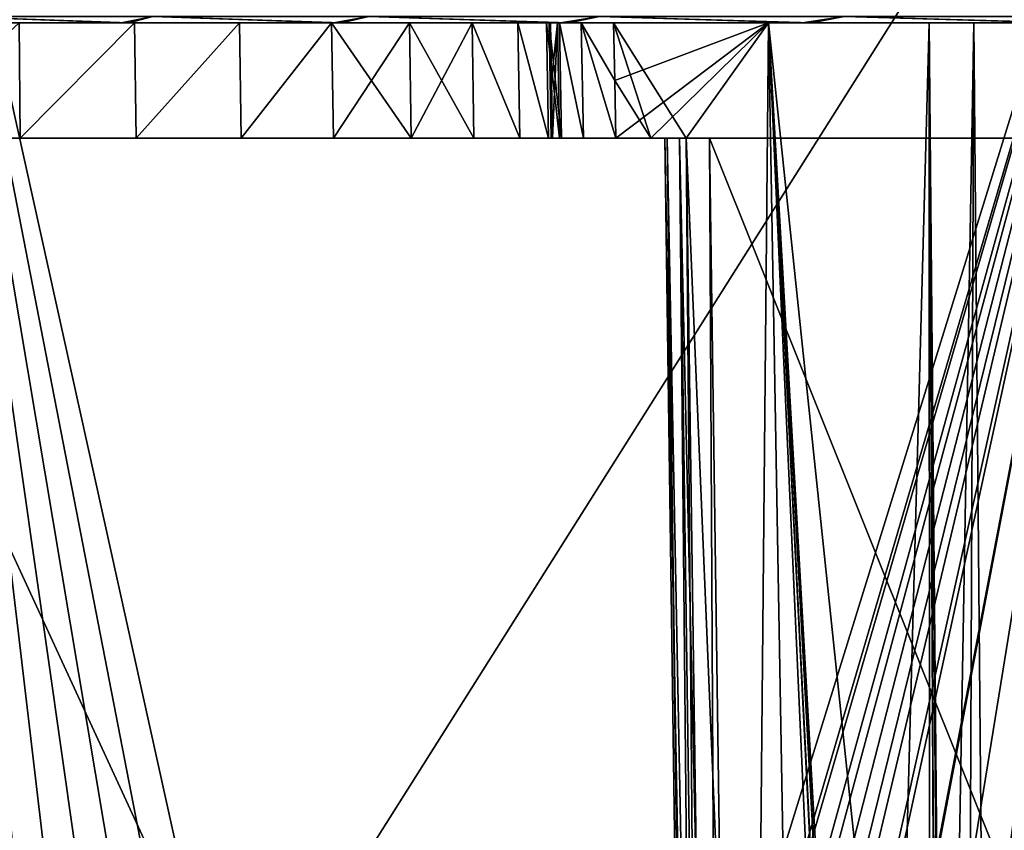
# Model space of a CAD drawing. Header units: millimetres. Extents: x -39 to 39, y -2 to 145.
# Tile 50 of 256: x -33.68 to -29.41, y 14.5 to 18.01. Entities that reach past the tile are written whole.
import ezdxf

# ---------------------------------------------------------------- set-up
doc = ezdxf.new("R2010")
doc.units = ezdxf.units.MM
doc.header["$LTSCALE"] = 65.185185
for name, color, linetype in [('213', 7, 'CONTINUOUS'), ('214', 7, 'CONTINUOUS'), ('222', 7, 'CONTINUOUS'), ('223', 7, 'CONTINUOUS'), ('290', 7, 'CONTINUOUS'), ('292', 7, 'CONTINUOUS'), ('318', 7, 'CONTINUOUS'), ('319', 7, 'CONTINUOUS'), ('450', 7, 'CONTINUOUS'), ('453', 7, 'CONTINUOUS'), ('735', 7, 'CONTINUOUS'), ('736', 7, 'CONTINUOUS'), ('737', 7, 'CONTINUOUS'), ('741', 7, 'CONTINUOUS'), ('768', 7, 'CONTINUOUS'), ('769', 7, 'CONTINUOUS'), ('770', 7, 'CONTINUOUS'), ('775', 7, 'CONTINUOUS'), ('831', 7, 'CONTINUOUS'), ('842', 7, 'CONTINUOUS')]:
    doc.layers.add(name, color=color, linetype=linetype)

msp = doc.modelspace()

# ---------------------------------------------------------------- linework, layer by layer
at = {"layer": '213', "linetype": 'Continuous'}
for points in [[(-30.9467, 17.5, 22.6609), (-30.793, 17.5, 22.8692), (-31.108, 18, 22.4538), (-30.9467, 17.5, 22.6609)], [(-31.108, 18, 22.4538), (-30.793, 17.5, 22.8692), (-30.4371, 18, 23.3552), (-31.108, 18, 22.4538)], [(-31.1034, 17.75, 22.4526), (-30.9467, 17.5, 22.6609), (-31.108, 18, 22.4538), (-31.1034, 17.75, 22.4526)], [(-30.4371, 18, 23.3552), (-30.793, 17.5, 22.8692), (-30.1635, 2.4394, 23.2654), (-30.4371, 18, 23.3552)], [(-29.74, 18, 24.2366), (-30.4371, 18, 23.3552), (-29.6737, 10.7311, 24.117), (-29.74, 18, 24.2366)], [(-29.6737, 10.7311, 24.117), (-30.4371, 18, 23.3552), (-29.6074, 3.5023, 23.9986), (-29.6737, 10.7311, 24.117)], [(-29.6074, 3.5023, 23.9986), (-30.4371, 18, 23.3552), (-29.6198, 3.1404, 23.9732), (-29.6074, 3.5023, 23.9986)], [(-29.6198, 3.1404, 23.9732), (-30.4371, 18, 23.3552), (-29.6217, 3.1162, 23.9701), (-29.6198, 3.1404, 23.9732)], [(-29.6217, 3.1162, 23.9701), (-30.4371, 18, 23.3552), (-29.663, 2.7844, 23.9098), (-29.6217, 3.1162, 23.9701)], [(-29.663, 2.7844, 23.9098), (-30.4371, 18, 23.3552), (-29.6667, 2.7623, 23.9046), (-29.663, 2.7844, 23.9098)], [(-29.6667, 2.7623, 23.9046), (-30.4371, 18, 23.3552), (-29.734, 2.4394, 23.8118), (-29.6667, 2.7623, 23.9046)], [(-29.734, 2.4394, 23.8118), (-30.4371, 18, 23.3552), (-30.1635, 2.4394, 23.2654), (-29.734, 2.4394, 23.8118)], [(-31.0989, 17.5, 22.4515), (-30.9467, 17.5, 22.6609), (-31.1034, 17.75, 22.4526), (-31.0989, 17.5, 22.4515)], [(-30.793, 17.5, 22.8692), (-30.5831, 2.4394, 22.711), (-30.1635, 2.4394, 23.2654), (-30.793, 17.5, 22.8692)]]:
    msp.add_3dface(points, dxfattribs=at)
at = {"layer": '214', "linetype": 'Continuous'}
for points in [[(-33.6847, 18, 16.7541), (-34.2232, 17.5, 16.4677), (-33.6794, 17.5, 16.7469), (-33.6847, 18, 16.7541)], [(-33.1849, 18, 17.0969), (-33.6847, 18, 16.7541), (-33.6794, 17.5, 16.7469), (-33.1849, 18, 17.0969)], [(-33.1778, 17.5, 17.0914), (-33.1849, 18, 17.0969), (-33.6794, 17.5, 16.7469), (-33.1778, 17.5, 17.0914)], [(-32.729, 18, 17.5036), (-33.1849, 18, 17.0969), (-33.1778, 17.5, 17.0914), (-32.729, 18, 17.5036)], [(-32.7227, 17.5, 17.4975), (-32.729, 18, 17.5036), (-33.1778, 17.5, 17.0914), (-32.7227, 17.5, 17.4975)], [(-32.3303, 18, 17.9632), (-32.729, 18, 17.5036), (-32.7227, 17.5, 17.4975), (-32.3303, 18, 17.9632)], [(-32.3224, 17.5, 17.9589), (-32.3303, 18, 17.9632), (-32.7227, 17.5, 17.4975), (-32.3224, 17.5, 17.9589)], [(-31.9922, 18, 18.4707), (-32.3303, 18, 17.9632), (-31.9847, 17.5, 18.4664), (-31.9922, 18, 18.4707)], [(-31.9847, 17.5, 18.4664), (-32.3303, 18, 17.9632), (-32.3224, 17.5, 17.9589), (-31.9847, 17.5, 18.4664)], [(-31.7217, 18, 19.0173), (-31.9922, 18, 18.4707), (-31.7141, 17.5, 19.0126), (-31.7217, 18, 19.0173)], [(-31.7141, 17.5, 19.0126), (-31.9922, 18, 18.4707), (-31.9847, 17.5, 18.4664), (-31.7141, 17.5, 19.0126)], [(-31.5231, 18, 19.5923), (-31.7217, 18, 19.0173), (-31.5146, 17.5, 19.59), (-31.5231, 18, 19.5923)], [(-31.5146, 17.5, 19.59), (-31.7217, 18, 19.0173), (-31.7141, 17.5, 19.0126), (-31.5146, 17.5, 19.59)], [(-31.3988, 18, 20.1905), (-31.5231, 18, 19.5923), (-31.3904, 17.5, 20.1871), (-31.3988, 18, 20.1905)], [(-31.3904, 17.5, 20.1871), (-31.5231, 18, 19.5923), (-31.5146, 17.5, 19.59), (-31.3904, 17.5, 20.1871)], [(-31.3518, 18, 20.7948), (-31.3988, 18, 20.1905), (-31.343, 17.5, 20.7937), (-31.3518, 18, 20.7948)], [(-31.343, 17.5, 20.7937), (-31.3988, 18, 20.1905), (-31.3904, 17.5, 20.1871), (-31.343, 17.5, 20.7937)], [(-31.382, 18, 21.4059), (-31.3518, 18, 20.7948), (-31.3775, 17.75, 21.4051), (-31.382, 18, 21.4059)], [(-31.3775, 17.75, 21.4051), (-31.3518, 18, 20.7948), (-31.3731, 17.5, 21.4043), (-31.3775, 17.75, 21.4051)], [(-31.3731, 17.5, 21.4043), (-31.3518, 18, 20.7948), (-31.343, 17.5, 20.7937), (-31.3731, 17.5, 21.4043)]]:
    msp.add_3dface(points, dxfattribs=at)
at = {"layer": '222', "linetype": 'Continuous'}
for points in [[(-34.2232, 17.5, -16.4677), (-33.6847, 18, -16.7541), (-33.6794, 17.5, -16.7469), (-34.2232, 17.5, -16.4677)], [(-33.6847, 18, -16.7541), (-33.1849, 18, -17.0969), (-33.6794, 17.5, -16.7469), (-33.6847, 18, -16.7541)], [(-33.6794, 17.5, -16.7469), (-33.1849, 18, -17.0969), (-33.1778, 17.5, -17.0914), (-33.6794, 17.5, -16.7469)], [(-33.1849, 18, -17.0969), (-32.729, 18, -17.5036), (-33.1778, 17.5, -17.0914), (-33.1849, 18, -17.0969)], [(-33.1778, 17.5, -17.0914), (-32.729, 18, -17.5036), (-32.7227, 17.5, -17.4975), (-33.1778, 17.5, -17.0914)], [(-32.729, 18, -17.5036), (-32.3303, 18, -17.9632), (-32.7227, 17.5, -17.4975), (-32.729, 18, -17.5036)], [(-32.7227, 17.5, -17.4975), (-32.3303, 18, -17.9632), (-32.3224, 17.5, -17.9589), (-32.7227, 17.5, -17.4975)], [(-32.3303, 18, -17.9632), (-31.9922, 18, -18.4707), (-32.3224, 17.5, -17.9589), (-32.3303, 18, -17.9632)], [(-32.3224, 17.5, -17.9589), (-31.9922, 18, -18.4707), (-31.9847, 17.5, -18.4664), (-32.3224, 17.5, -17.9589)], [(-31.9922, 18, -18.4707), (-31.7217, 18, -19.0173), (-31.9847, 17.5, -18.4664), (-31.9922, 18, -18.4707)], [(-31.9847, 17.5, -18.4664), (-31.7217, 18, -19.0173), (-31.7141, 17.5, -19.0126), (-31.9847, 17.5, -18.4664)], [(-31.7217, 18, -19.0173), (-31.5231, 18, -19.5923), (-31.5146, 17.5, -19.59), (-31.7217, 18, -19.0173)], [(-31.7141, 17.5, -19.0126), (-31.7217, 18, -19.0173), (-31.5146, 17.5, -19.59), (-31.7141, 17.5, -19.0126)], [(-31.5231, 18, -19.5923), (-31.3988, 18, -20.1905), (-31.3904, 17.5, -20.1871), (-31.5231, 18, -19.5923)], [(-31.5146, 17.5, -19.59), (-31.5231, 18, -19.5923), (-31.3904, 17.5, -20.1871), (-31.5146, 17.5, -19.59)], [(-31.3988, 18, -20.1905), (-31.3518, 18, -20.7948), (-31.343, 17.5, -20.7937), (-31.3988, 18, -20.1905)], [(-31.3904, 17.5, -20.1871), (-31.3988, 18, -20.1905), (-31.343, 17.5, -20.7937), (-31.3904, 17.5, -20.1871)], [(-31.382, 18, -21.4059), (-31.3775, 17.75, -21.4051), (-31.3518, 18, -20.7948), (-31.382, 18, -21.4059)], [(-31.3775, 17.75, -21.4051), (-31.3731, 17.5, -21.4043), (-31.3518, 18, -20.7948), (-31.3775, 17.75, -21.4051)], [(-31.3518, 18, -20.7948), (-31.3731, 17.5, -21.4043), (-31.343, 17.5, -20.7937), (-31.3518, 18, -20.7948)]]:
    msp.add_3dface(points, dxfattribs=at)
at = {"layer": '223', "linetype": 'Continuous'}
for points in [[(-31.108, 18, -22.4538), (-30.4371, 18, -23.3552), (-31.1034, 17.75, -22.4526), (-31.108, 18, -22.4538)], [(-31.1034, 17.75, -22.4526), (-30.4371, 18, -23.3552), (-31.0989, 17.5, -22.4515), (-31.1034, 17.75, -22.4526)], [(-31.0989, 17.5, -22.4515), (-30.4371, 18, -23.3552), (-30.9467, 17.5, -22.6609), (-31.0989, 17.5, -22.4515)], [(-30.4371, 18, -23.3552), (-30.793, 17.5, -22.8692), (-30.9467, 17.5, -22.6609), (-30.4371, 18, -23.3552)], [(-30.5831, 2.4394, -22.711), (-30.793, 17.5, -22.8692), (-30.4371, 18, -23.3552), (-30.5831, 2.4394, -22.711)], [(-30.1636, 2.4394, -23.2652), (-30.5831, 2.4394, -22.711), (-30.4371, 18, -23.3552), (-30.1636, 2.4394, -23.2652)], [(-29.74, 18, -24.2366), (-30.1636, 2.4394, -23.2652), (-30.4371, 18, -23.3552), (-29.74, 18, -24.2366)], [(-29.734, 2.4394, -23.8118), (-30.1636, 2.4394, -23.2652), (-29.74, 18, -24.2366), (-29.734, 2.4394, -23.8118)], [(-29.6668, 2.7614, -23.9045), (-29.734, 2.4394, -23.8118), (-29.74, 18, -24.2366), (-29.6668, 2.7614, -23.9045)], [(-29.663, 2.7843, -23.9098), (-29.6668, 2.7614, -23.9045), (-29.74, 18, -24.2366), (-29.663, 2.7843, -23.9098)], [(-29.6219, 3.1153, -23.9699), (-29.663, 2.7843, -23.9098), (-29.74, 18, -24.2366), (-29.6219, 3.1153, -23.9699)], [(-29.6199, 3.1403, -23.973), (-29.6219, 3.1153, -23.9699), (-29.74, 18, -24.2366), (-29.6199, 3.1403, -23.973)], [(-29.6737, 10.7311, -24.117), (-29.6199, 3.1403, -23.973), (-29.74, 18, -24.2366), (-29.6737, 10.7311, -24.117)]]:
    msp.add_3dface(points, dxfattribs=at)
at = {"layer": '290', "linetype": 'Continuous'}
for points in [[(-29.74, 18, 24.2366), (-29.6737, 10.7311, 24.117), (-29.5469, 18, 24.4334), (-29.74, 18, 24.2366)], [(-29.6737, 10.7311, 24.117), (-29.6074, 3.5023, 23.9986), (-29.5469, 18, 24.4334), (-29.6737, 10.7311, 24.117)], [(-29.5469, 18, 24.4334), (-29.6074, 3.5023, 23.9986), (-29.4176, 3.5009, 24.1934), (-29.5469, 18, 24.4334)], [(-29.3195, 18, 24.5924), (-29.5469, 18, 24.4334), (-29.4176, 3.5009, 24.1934), (-29.3195, 18, 24.5924)], [(-29.1959, 3.5004, 24.3508), (-29.3195, 18, 24.5924), (-29.4176, 3.5009, 24.1934), (-29.1959, 3.5004, 24.3508)]]:
    msp.add_3dface(points, dxfattribs=at)
at = {"layer": '292', "linetype": 'Continuous'}
for points in [[(-31.388, 18, 21.6815), (-31.382, 18, 21.4059), (-31.3789, 17.5, 21.6798), (-31.388, 18, 21.6815)], [(-31.3429, 18, 21.9554), (-31.388, 18, 21.6815), (-31.3338, 17.5, 21.9535), (-31.3429, 18, 21.9554)], [(-31.388, 18, 21.6815), (-31.3789, 17.5, 21.6798), (-31.3338, 17.5, 21.9535), (-31.388, 18, 21.6815)], [(-31.382, 18, 21.4059), (-31.3775, 17.75, 21.4051), (-31.3789, 17.5, 21.6798), (-31.382, 18, 21.4059)], [(-31.2481, 18, 22.2163), (-31.3429, 18, 21.9554), (-31.239, 17.5, 22.2142), (-31.2481, 18, 22.2163)], [(-31.3429, 18, 21.9554), (-31.3338, 17.5, 21.9535), (-31.239, 17.5, 22.2142), (-31.3429, 18, 21.9554)], [(-31.0989, 17.5, 22.4515), (-31.1034, 17.75, 22.4526), (-31.2481, 18, 22.2163), (-31.0989, 17.5, 22.4515)], [(-31.0989, 17.5, 22.4515), (-31.2481, 18, 22.2163), (-31.239, 17.5, 22.2142), (-31.0989, 17.5, 22.4515)], [(-31.1034, 17.75, 22.4526), (-31.108, 18, 22.4538), (-31.2481, 18, 22.2163), (-31.1034, 17.75, 22.4526)], [(-31.3775, 17.75, 21.4051), (-31.3731, 17.5, 21.4043), (-31.3789, 17.5, 21.6798), (-31.3775, 17.75, 21.4051)]]:
    msp.add_3dface(points, dxfattribs=at)
at = {"layer": '318', "linetype": 'Continuous'}
for points in [[(-31.3731, 17.5, -21.4043), (-31.3775, 17.75, -21.4051), (-31.388, 18, -21.6815), (-31.3731, 17.5, -21.4043)], [(-31.3731, 17.5, -21.4043), (-31.388, 18, -21.6815), (-31.3789, 17.5, -21.6798), (-31.3731, 17.5, -21.4043)], [(-31.3775, 17.75, -21.4051), (-31.382, 18, -21.4059), (-31.388, 18, -21.6815), (-31.3775, 17.75, -21.4051)], [(-31.388, 18, -21.6815), (-31.3429, 18, -21.9555), (-31.3337, 17.5, -21.9536), (-31.388, 18, -21.6815)], [(-31.388, 18, -21.6815), (-31.3337, 17.5, -21.9536), (-31.3789, 17.5, -21.6798), (-31.388, 18, -21.6815)], [(-31.3429, 18, -21.9555), (-31.2481, 18, -22.2163), (-31.239, 17.5, -22.2142), (-31.3429, 18, -21.9555)], [(-31.3429, 18, -21.9555), (-31.239, 17.5, -22.2142), (-31.3337, 17.5, -21.9536), (-31.3429, 18, -21.9555)], [(-31.108, 18, -22.4538), (-31.1034, 17.75, -22.4526), (-31.2481, 18, -22.2163), (-31.108, 18, -22.4538)], [(-31.1034, 17.75, -22.4526), (-31.0989, 17.5, -22.4515), (-31.2481, 18, -22.2163), (-31.1034, 17.75, -22.4526)], [(-31.2481, 18, -22.2163), (-31.0989, 17.5, -22.4515), (-31.239, 17.5, -22.2142), (-31.2481, 18, -22.2163)]]:
    msp.add_3dface(points, dxfattribs=at)
at = {"layer": '319', "linetype": 'Continuous'}
for points in [[(-29.6737, 10.7311, -24.117), (-29.74, 18, -24.2366), (-29.547, 18, -24.4334), (-29.6737, 10.7311, -24.117)], [(-29.6074, 3.5023, -23.9986), (-29.6737, 10.7311, -24.117), (-29.547, 18, -24.4334), (-29.6074, 3.5023, -23.9986)], [(-29.6074, 3.5023, -23.9986), (-29.547, 18, -24.4334), (-29.4176, 3.5009, -24.1934), (-29.6074, 3.5023, -23.9986)], [(-29.547, 18, -24.4334), (-29.3194, 18, -24.5925), (-29.4176, 3.5009, -24.1934), (-29.547, 18, -24.4334)], [(-29.4176, 3.5009, -24.1934), (-29.3194, 18, -24.5925), (-29.1959, 3.5004, -24.3508), (-29.4176, 3.5009, -24.1934)]]:
    msp.add_3dface(points, dxfattribs=at)
at = {"layer": '450', "linetype": 'Continuous'}
for points in [[(-33.1849, 18, -17.0969), (-33.6847, 18, -16.7541), (-34.8801, 18, -16.7643), (-33.1849, 18, -17.0969)], [(-34.094, 18, -18.3109), (-33.1849, 18, -17.0969), (-34.8801, 18, -16.7643), (-34.094, 18, -18.3109)], [(-33.6847, 18, 16.7541), (-33.1849, 18, 17.0969), (-34.8525, 18, 16.8217), (-33.6847, 18, 16.7541)], [(-33.1849, 18, 17.0969), (-32.729, 18, 17.5036), (-34.8525, 18, 16.8217), (-33.1849, 18, 17.0969)], [(-32.729, 18, 17.5036), (-32.3303, 18, 17.9632), (-34.8525, 18, 16.8217), (-32.729, 18, 17.5036)], [(-34.8525, 18, 16.8217), (-32.3303, 18, 17.9632), (-34.0639, 18, 18.3668), (-34.8525, 18, 16.8217)], [(-31.9922, 18, -18.4707), (-32.3303, 18, -17.9632), (-34.094, 18, -18.3109), (-31.9922, 18, -18.4707)], [(-33.2417, 18, -19.8164), (-31.9922, 18, -18.4707), (-34.094, 18, -18.3109), (-33.2417, 18, -19.8164)], [(-32.3303, 18, -17.9632), (-32.729, 18, -17.5036), (-34.094, 18, -18.3109), (-32.3303, 18, -17.9632)], [(-32.729, 18, -17.5036), (-33.1849, 18, -17.0969), (-34.094, 18, -18.3109), (-32.729, 18, -17.5036)], [(-32.3303, 18, 17.9632), (-31.9922, 18, 18.4707), (-34.0639, 18, 18.3668), (-32.3303, 18, 17.9632)], [(-31.9922, 18, 18.4707), (-31.7217, 18, 19.0173), (-34.0639, 18, 18.3668), (-31.9922, 18, 18.4707)], [(-31.7217, 18, 19.0173), (-31.5231, 18, 19.5923), (-34.0639, 18, 18.3668), (-31.7217, 18, 19.0173)], [(-34.0639, 18, 18.3668), (-31.5231, 18, 19.5923), (-33.2092, 18, 19.8709), (-34.0639, 18, 18.3668)], [(-31.3988, 18, -20.1905), (-31.5231, 18, -19.5923), (-33.2417, 18, -19.8164), (-31.3988, 18, -20.1905)], [(-32.3221, 18, -21.2834), (-31.3988, 18, -20.1905), (-33.2417, 18, -19.8164), (-32.3221, 18, -21.2834)], [(-31.5231, 18, -19.5923), (-31.7217, 18, -19.0173), (-33.2417, 18, -19.8164), (-31.5231, 18, -19.5923)], [(-31.7217, 18, -19.0173), (-31.9922, 18, -18.4707), (-33.2417, 18, -19.8164), (-31.7217, 18, -19.0173)], [(-31.5231, 18, 19.5923), (-31.3988, 18, 20.1905), (-33.2092, 18, 19.8709), (-31.5231, 18, 19.5923)], [(-31.3988, 18, 20.1905), (-31.3518, 18, 20.7948), (-33.2092, 18, 19.8709), (-31.3988, 18, 20.1905)], [(-33.2092, 18, 19.8709), (-31.3518, 18, 20.7948), (-32.2872, 18, 21.3364), (-33.2092, 18, 19.8709)], [(-31.382, 18, -21.4059), (-31.3518, 18, -20.7948), (-32.3221, 18, -21.2834), (-31.382, 18, -21.4059)], [(-31.388, 18, -21.6815), (-31.382, 18, -21.4059), (-32.3221, 18, -21.2834), (-31.388, 18, -21.6815)], [(-31.3518, 18, -20.7948), (-31.3988, 18, -20.1905), (-32.3221, 18, -21.2834), (-31.3518, 18, -20.7948)], [(-31.3382, 18, -22.707), (-31.388, 18, -21.6815), (-32.3221, 18, -21.2834), (-31.3382, 18, -22.707)], [(-31.2481, 18, 22.2163), (-31.108, 18, 22.4538), (-32.2872, 18, 21.3364), (-31.2481, 18, 22.2163)], [(-32.2872, 18, 21.3364), (-31.108, 18, 22.4538), (-31.3009, 18, 22.7584), (-32.2872, 18, 21.3364)], [(-31.3518, 18, 20.7948), (-31.382, 18, 21.4059), (-32.2872, 18, 21.3364), (-31.3518, 18, 20.7948)], [(-31.382, 18, 21.4059), (-31.388, 18, 21.6815), (-32.2872, 18, 21.3364), (-31.382, 18, 21.4059)], [(-31.3429, 18, 21.9554), (-31.2481, 18, 22.2163), (-32.2872, 18, 21.3364), (-31.3429, 18, 21.9554)], [(-31.388, 18, 21.6815), (-31.3429, 18, 21.9554), (-32.2872, 18, 21.3364), (-31.388, 18, 21.6815)], [(-31.3429, 18, -21.9555), (-31.388, 18, -21.6815), (-31.3382, 18, -22.707), (-31.3429, 18, -21.9555)], [(-31.2481, 18, -22.2163), (-31.3429, 18, -21.9555), (-31.3382, 18, -22.707), (-31.2481, 18, -22.2163)], [(-30.4371, 18, -23.3552), (-31.108, 18, -22.4538), (-31.3382, 18, -22.707), (-30.4371, 18, -23.3552)], [(-30.2902, 18, -24.0874), (-30.4371, 18, -23.3552), (-31.3382, 18, -22.707), (-30.2902, 18, -24.0874)], [(-31.108, 18, -22.4538), (-31.2481, 18, -22.2163), (-31.3382, 18, -22.707), (-31.108, 18, -22.4538)], [(-31.108, 18, 22.4538), (-30.4371, 18, 23.3552), (-31.3009, 18, 22.7584), (-31.108, 18, 22.4538)], [(-31.3009, 18, 22.7584), (-30.4371, 18, 23.3552), (-30.2503, 18, 24.1373), (-31.3009, 18, 22.7584)], [(-30.4371, 18, 23.3552), (-29.74, 18, 24.2366), (-30.2503, 18, 24.1373), (-30.4371, 18, 23.3552)], [(-29.74, 18, -24.2366), (-30.4371, 18, -23.3552), (-30.2902, 18, -24.0874), (-29.74, 18, -24.2366)], [(-29.1781, 18, -25.4236), (-29.74, 18, -24.2366), (-30.2902, 18, -24.0874), (-29.1781, 18, -25.4236)], [(-29.74, 18, 24.2366), (-29.5469, 18, 24.4334), (-30.2503, 18, 24.1373), (-29.74, 18, 24.2366)], [(-29.5469, 18, 24.4334), (-29.3195, 18, 24.5924), (-30.2503, 18, 24.1373), (-29.5469, 18, 24.4334)], [(-30.2503, 18, 24.1373), (-29.3195, 18, 24.5924), (-29.1358, 18, 25.472), (-30.2503, 18, 24.1373)], [(-29.547, 18, -24.4334), (-29.74, 18, -24.2366), (-29.1781, 18, -25.4236), (-29.547, 18, -24.4334)], [(-29.3194, 18, -24.5925), (-29.547, 18, -24.4334), (-29.1781, 18, -25.4236), (-29.3194, 18, -24.5925)]]:
    msp.add_3dface(points, dxfattribs=at)
at = {"layer": '453', "linetype": 'Continuous'}
for points in [[(-33.2417, 18, -19.8164), (-34.094, 18, -18.3109), (-33.977, 18.027, -18.9541), (-33.2417, 18, -19.8164)], [(-34.0639, 18, 18.3668), (-33.2092, 18, 19.8709), (-33.977, 18.027, 18.9541), (-34.0639, 18, 18.3668)], [(-33.1054, 18.027, -20.4384), (-33.2417, 18, -19.8164), (-33.977, 18.027, -18.9541), (-33.1054, 18.027, -20.4384)], [(-33.977, 18.027, 18.9541), (-33.2092, 18, 19.8709), (-33.1054, 18.027, 20.4384), (-33.977, 18.027, 18.9541)], [(-32.3221, 18, -21.2834), (-33.2417, 18, -19.8164), (-33.1054, 18.027, -20.4384), (-32.3221, 18, -21.2834)], [(-33.2092, 18, 19.8709), (-32.2872, 18, 21.3364), (-33.1054, 18.027, 20.4384), (-33.2092, 18, 19.8709)], [(-32.1689, 18.027, -21.8828), (-32.3221, 18, -21.2834), (-33.1054, 18.027, -20.4384), (-32.1689, 18.027, -21.8828)], [(-33.1054, 18.027, 20.4384), (-32.2872, 18, 21.3364), (-32.1689, 18.027, 21.8828), (-33.1054, 18.027, 20.4384)], [(-31.3382, 18, -22.707), (-32.3221, 18, -21.2834), (-32.1689, 18.027, -21.8828), (-31.3382, 18, -22.707)], [(-32.2872, 18, 21.3364), (-31.3009, 18, 22.7584), (-32.1689, 18.027, 21.8828), (-32.2872, 18, 21.3364)], [(-31.1695, 18.027, -23.2843), (-31.3382, 18, -22.707), (-32.1689, 18.027, -21.8828), (-31.1695, 18.027, -23.2843)], [(-32.1689, 18.027, 21.8828), (-31.3009, 18, 22.7584), (-31.1695, 18.027, 23.2843), (-32.1689, 18.027, 21.8828)], [(-30.2902, 18, -24.0874), (-31.3382, 18, -22.707), (-31.1695, 18.027, -23.2843), (-30.2902, 18, -24.0874)], [(-31.3009, 18, 22.7584), (-30.2503, 18, 24.1373), (-31.1695, 18.027, 23.2843), (-31.3009, 18, 22.7584)], [(-30.109, 18.027, -24.6403), (-30.2902, 18, -24.0874), (-31.1695, 18.027, -23.2843), (-30.109, 18.027, -24.6403)], [(-31.1695, 18.027, 23.2843), (-30.2503, 18, 24.1373), (-30.109, 18.027, 24.6403), (-31.1695, 18.027, 23.2843)], [(-29.1781, 18, -25.4236), (-30.2902, 18, -24.0874), (-30.109, 18.027, -24.6403), (-29.1781, 18, -25.4236)], [(-30.2503, 18, 24.1373), (-29.1358, 18, 25.472), (-30.109, 18.027, 24.6403), (-30.2503, 18, 24.1373)], [(-28.9896, 18.027, -25.948), (-29.1781, 18, -25.4236), (-30.109, 18.027, -24.6403), (-28.9896, 18.027, -25.948)], [(-30.109, 18.027, 24.6403), (-29.1358, 18, 25.472), (-28.9896, 18.027, 25.948), (-30.109, 18.027, 24.6403)]]:
    msp.add_3dface(points, dxfattribs=at)
at = {"layer": '735', "linetype": 'Continuous'}
for points in [[(-30.4835, 2.5112, -22.0143), (-24.7502, 17.5, -17.6939), (-30.6925, 17.5, -22.1717), (-30.4835, 2.5112, -22.0143)], [(-30.3259, 1.934, -21.8955), (-24.7502, 17.5, -17.6939), (-30.4835, 2.5112, -22.0143), (-30.3259, 1.934, -21.8955)], [(-30.1163, 1.3784, -21.7376), (-24.7502, 17.5, -17.6939), (-30.3259, 1.934, -21.8955), (-30.1163, 1.3784, -21.7376)], [(-29.8572, 0.8528, -21.5423), (-24.7502, 17.5, -17.6939), (-30.1163, 1.3784, -21.7376), (-29.8572, 0.8528, -21.5423)], [(-29.5519, 0.3659, -21.3123), (-24.7502, 17.5, -17.6939), (-29.8572, 0.8528, -21.5423), (-29.5519, 0.3659, -21.3123)], [(-29.2038, -0.0763, -21.05), (-24.7502, 17.5, -17.6939), (-29.5519, 0.3659, -21.3123), (-29.2038, -0.0763, -21.05)]]:
    msp.add_3dface(points, dxfattribs=at)
at = {"layer": '736', "linetype": 'Continuous'}
for points in [[(-27.6985, 17.5, -12.5873), (-34.5475, 17.5, -15.4946), (-34.4647, 17.5, -16.335), (-27.6985, 17.5, -12.5873)], [(-34.2232, 17.5, -16.4677), (-27.6985, 17.5, -12.5873), (-34.4647, 17.5, -16.335), (-34.2232, 17.5, -16.4677)], [(-34.2232, 17.5, -16.4677), (-33.6794, 17.5, -16.7469), (-27.6985, 17.5, -12.5873), (-34.2232, 17.5, -16.4677)], [(-33.6794, 17.5, -16.7469), (-33.1778, 17.5, -17.0914), (-27.6985, 17.5, -12.5873), (-33.6794, 17.5, -16.7469)], [(-33.1778, 17.5, -17.0914), (-32.7227, 17.5, -17.4975), (-27.6985, 17.5, -12.5873), (-33.1778, 17.5, -17.0914)], [(-32.7227, 17.5, -17.4975), (-32.3224, 17.5, -17.9589), (-27.6985, 17.5, -12.5873), (-32.7227, 17.5, -17.4975)], [(-32.3224, 17.5, -17.9589), (-31.9847, 17.5, -18.4664), (-27.6985, 17.5, -12.5873), (-32.3224, 17.5, -17.9589)], [(-31.9847, 17.5, -18.4664), (-31.7141, 17.5, -19.0126), (-27.6985, 17.5, -12.5873), (-31.9847, 17.5, -18.4664)], [(-31.7141, 17.5, -19.0126), (-31.5146, 17.5, -19.59), (-27.6985, 17.5, -12.5873), (-31.7141, 17.5, -19.0126)], [(-31.5146, 17.5, -19.59), (-31.3904, 17.5, -20.1871), (-27.6985, 17.5, -12.5873), (-31.5146, 17.5, -19.59)], [(-31.3904, 17.5, -20.1871), (-31.343, 17.5, -20.7937), (-27.6985, 17.5, -12.5873), (-31.3904, 17.5, -20.1871)], [(-24.7502, 17.5, -17.6939), (-31.3731, 17.5, -21.4043), (-31.3789, 17.5, -21.6798), (-24.7502, 17.5, -17.6939)], [(-31.3337, 17.5, -21.9536), (-24.7502, 17.5, -17.6939), (-31.3789, 17.5, -21.6798), (-31.3337, 17.5, -21.9536)], [(-31.343, 17.5, -20.7937), (-31.3731, 17.5, -21.4043), (-27.6985, 17.5, -12.5873), (-31.343, 17.5, -20.7937)], [(-31.3731, 17.5, -21.4043), (-24.7502, 17.5, -17.6939), (-27.6985, 17.5, -12.5873), (-31.3731, 17.5, -21.4043)], [(-31.239, 17.5, -22.2142), (-24.7502, 17.5, -17.6939), (-31.3337, 17.5, -21.9536), (-31.239, 17.5, -22.2142)], [(-31.0989, 17.5, -22.4515), (-30.6925, 17.5, -22.1717), (-31.239, 17.5, -22.2142), (-31.0989, 17.5, -22.4515)], [(-30.6925, 17.5, -22.1717), (-24.7502, 17.5, -17.6939), (-31.239, 17.5, -22.2142), (-30.6925, 17.5, -22.1717)], [(-31.0989, 17.5, -22.4515), (-30.9467, 17.5, -22.6609), (-30.8219, 17.5, -22.3165), (-31.0989, 17.5, -22.4515)], [(-30.6925, 17.5, -22.1717), (-31.0989, 17.5, -22.4515), (-30.8219, 17.5, -22.3165), (-30.6925, 17.5, -22.1717)], [(-30.9467, 17.5, -22.6609), (-30.793, 17.5, -22.8692), (-30.8763, 17.5, -22.6937), (-30.9467, 17.5, -22.6609)], [(-30.8219, 17.5, -22.3165), (-30.9467, 17.5, -22.6609), (-30.8865, 17.5, -22.4997), (-30.8219, 17.5, -22.3165)], [(-30.8865, 17.5, -22.4997), (-30.9467, 17.5, -22.6609), (-30.8763, 17.5, -22.6937), (-30.8865, 17.5, -22.4997)]]:
    msp.add_3dface(points, dxfattribs=at)
at = {"layer": '737', "linetype": 'Continuous'}
for points in [[(-27.6985, 17.5, -12.5873), (-26.238, -0.5, -11.9674), (-34.5475, 17.5, -15.4946), (-27.6985, 17.5, -12.5873)], [(-34.5475, 17.5, -15.4946), (-26.238, -0.5, -11.9674), (-34.3067, 2.5112, -15.3924), (-34.5475, 17.5, -15.4946)]]:
    msp.add_3dface(points, dxfattribs=at)
at = {"layer": '741', "linetype": 'Continuous'}
for points in [[(-28.6424, 20, -11.3899), (-34.2364, 20, -13.7644), (-29.7011, -0.5, -11.6449), (-28.6424, 20, -11.3899)], [(-29.7011, -0.5, -11.6449), (-34.2364, 20, -13.7644), (-30.2641, -0.4645, -11.8842), (-29.7011, -0.5, -11.6449)], [(-34.2364, 20, -13.7644), (-32.8464, 0.6658, -12.991), (-32.3886, 0.3305, -12.7936), (-34.2364, 20, -13.7644)], [(-32.8464, 0.6658, -12.991), (-34.2364, 20, -13.7644), (-32.9184, 0.7388, -13.0223), (-32.8464, 0.6658, -12.991)], [(-34.2364, 20, -13.7644), (-32.3886, 0.3305, -12.7936), (-31.8835, 0.0382, -12.5764), (-34.2364, 20, -13.7644)], [(-34.2364, 20, -13.7644), (-31.8835, 0.0382, -12.5764), (-31.3615, -0.1915, -12.3526), (-34.2364, 20, -13.7644)], [(-34.2364, 20, -13.7644), (-31.3615, -0.1915, -12.3526), (-30.8199, -0.3604, -12.1211), (-34.2364, 20, -13.7644)], [(-34.2364, 20, -13.7644), (-30.8199, -0.3604, -12.1211), (-30.2641, -0.4645, -11.8842), (-34.2364, 20, -13.7644)], [(-34.2364, 20, -13.7644), (-33.8272, 2.1286, -13.4212), (-33.6671, 1.7855, -13.35), (-34.2364, 20, -13.7644)], [(-34.2364, 20, -13.7644), (-33.6671, 1.7855, -13.35), (-33.5799, 1.6249, -13.3115), (-34.2364, 20, -13.7644)], [(-34.2364, 20, -13.7644), (-33.5799, 1.6249, -13.3115), (-33.4305, 1.3806, -13.2458), (-34.2364, 20, -13.7644)], [(-34.2364, 20, -13.7644), (-33.4305, 1.3806, -13.2458), (-33.2753, 1.1589, -13.1778), (-34.2364, 20, -13.7644)], [(-34.2364, 20, -13.7644), (-33.2753, 1.1589, -13.1778), (-33.157, 1.0075, -13.1261), (-34.2364, 20, -13.7644)], [(-34.2364, 20, -13.7644), (-33.157, 1.0075, -13.1261), (-32.9184, 0.7388, -13.0223), (-34.2364, 20, -13.7644)], [(-28.6424, 20, -11.3899), (-29.7011, -0.5, -11.6449), (-28.2115, 14.3853, -11.1537), (-28.6424, 20, -11.3899)]]:
    msp.add_3dface(points, dxfattribs=at)
at = {"layer": '768', "linetype": 'Continuous'}
for points in [[(-27.6985, 17.5, 12.5873), (-34.5475, 17.5, 15.4946), (-34.3067, 2.5112, 15.3924), (-27.6985, 17.5, 12.5873)], [(-34.125, 1.934, 15.3153), (-27.6985, 17.5, 12.5873), (-34.3067, 2.5112, 15.3924), (-34.125, 1.934, 15.3153)], [(-33.8835, 1.3784, 15.2127), (-27.6985, 17.5, 12.5873), (-34.125, 1.934, 15.3153), (-33.8835, 1.3784, 15.2127)], [(-33.5848, 0.8528, 15.0859), (-27.6985, 17.5, 12.5873), (-33.8835, 1.3784, 15.2127), (-33.5848, 0.8528, 15.0859)], [(-33.233, 0.3659, 14.9366), (-27.6985, 17.5, 12.5873), (-33.5848, 0.8528, 15.0859), (-33.233, 0.3659, 14.9366)], [(-32.8317, -0.0763, 14.7663), (-27.6985, 17.5, 12.5873), (-33.233, 0.3659, 14.9366), (-32.8317, -0.0763, 14.7663)], [(-32.4259, -0.4309, 14.594), (-27.6985, 17.5, 12.5873), (-32.8317, -0.0763, 14.7663), (-32.4259, -0.4309, 14.594)], [(-26.238, -0.5, 11.9674), (-27.6985, 17.5, 12.5873), (-32.4259, -0.4309, 14.594), (-26.238, -0.5, 11.9674)]]:
    msp.add_3dface(points, dxfattribs=at)
at = {"layer": '769', "linetype": 'Continuous'}
for points in [[(-34.5475, 17.5, 15.4946), (-27.6985, 17.5, 12.5873), (-34.8576, 17.5, 15.9466), (-34.5475, 17.5, 15.4946)], [(-34.8576, 17.5, 15.9466), (-27.6985, 17.5, 12.5873), (-34.6792, 17.5, 16.159), (-34.8576, 17.5, 15.9466)], [(-34.6792, 17.5, 16.159), (-27.6985, 17.5, 12.5873), (-34.4647, 17.5, 16.335), (-34.6792, 17.5, 16.159)], [(-27.6985, 17.5, 12.5873), (-34.2232, 17.5, 16.4677), (-34.4647, 17.5, 16.335), (-27.6985, 17.5, 12.5873)], [(-33.6794, 17.5, 16.7469), (-34.2232, 17.5, 16.4677), (-24.7502, 17.5, 17.6939), (-33.6794, 17.5, 16.7469)], [(-34.2232, 17.5, 16.4677), (-27.6985, 17.5, 12.5873), (-24.7502, 17.5, 17.6939), (-34.2232, 17.5, 16.4677)], [(-33.1778, 17.5, 17.0914), (-33.6794, 17.5, 16.7469), (-24.7502, 17.5, 17.6939), (-33.1778, 17.5, 17.0914)], [(-32.7227, 17.5, 17.4975), (-33.1778, 17.5, 17.0914), (-24.7502, 17.5, 17.6939), (-32.7227, 17.5, 17.4975)], [(-32.3224, 17.5, 17.9589), (-32.7227, 17.5, 17.4975), (-24.7502, 17.5, 17.6939), (-32.3224, 17.5, 17.9589)], [(-31.9847, 17.5, 18.4664), (-32.3224, 17.5, 17.9589), (-24.7502, 17.5, 17.6939), (-31.9847, 17.5, 18.4664)], [(-31.7141, 17.5, 19.0126), (-31.9847, 17.5, 18.4664), (-24.7502, 17.5, 17.6939), (-31.7141, 17.5, 19.0126)], [(-31.5146, 17.5, 19.59), (-31.7141, 17.5, 19.0126), (-24.7502, 17.5, 17.6939), (-31.5146, 17.5, 19.59)], [(-31.3904, 17.5, 20.1871), (-31.5146, 17.5, 19.59), (-24.7502, 17.5, 17.6939), (-31.3904, 17.5, 20.1871)], [(-31.343, 17.5, 20.7937), (-31.3904, 17.5, 20.1871), (-24.7502, 17.5, 17.6939), (-31.343, 17.5, 20.7937)], [(-31.3731, 17.5, 21.4043), (-24.7502, 17.5, 17.6939), (-31.3789, 17.5, 21.6798), (-31.3731, 17.5, 21.4043)], [(-24.7502, 17.5, 17.6939), (-30.6925, 17.5, 22.1717), (-31.3789, 17.5, 21.6798), (-24.7502, 17.5, 17.6939)], [(-31.3789, 17.5, 21.6798), (-30.6925, 17.5, 22.1717), (-31.3338, 17.5, 21.9535), (-31.3789, 17.5, 21.6798)], [(-31.3731, 17.5, 21.4043), (-31.343, 17.5, 20.7937), (-24.7502, 17.5, 17.6939), (-31.3731, 17.5, 21.4043)], [(-31.3338, 17.5, 21.9535), (-30.6925, 17.5, 22.1717), (-31.239, 17.5, 22.2142), (-31.3338, 17.5, 21.9535)], [(-30.6925, 17.5, 22.1717), (-31.0989, 17.5, 22.4515), (-31.239, 17.5, 22.2142), (-30.6925, 17.5, 22.1717)], [(-30.9467, 17.5, 22.6609), (-31.0989, 17.5, 22.4515), (-30.8865, 17.5, 22.4997), (-30.9467, 17.5, 22.6609)], [(-31.0989, 17.5, 22.4515), (-30.6925, 17.5, 22.1717), (-30.8219, 17.5, 22.3165), (-31.0989, 17.5, 22.4515)], [(-30.8865, 17.5, 22.4997), (-31.0989, 17.5, 22.4515), (-30.8219, 17.5, 22.3165), (-30.8865, 17.5, 22.4997)], [(-30.793, 17.5, 22.8692), (-30.9467, 17.5, 22.6609), (-30.8763, 17.5, 22.6937), (-30.793, 17.5, 22.8692)], [(-30.8763, 17.5, 22.6937), (-30.9467, 17.5, 22.6609), (-30.8865, 17.5, 22.4997), (-30.8763, 17.5, 22.6937)]]:
    msp.add_3dface(points, dxfattribs=at)
at = {"layer": '770', "linetype": 'Continuous'}
for points in [[(-24.7502, 17.5, 17.6939), (-23.4831, -0.5, 16.7391), (-30.6925, 17.5, 22.1717), (-24.7502, 17.5, 17.6939)], [(-30.6925, 17.5, 22.1717), (-23.4831, -0.5, 16.7391), (-30.4835, 2.5112, 22.0143), (-30.6925, 17.5, 22.1717)]]:
    msp.add_3dface(points, dxfattribs=at)
at = {"layer": '775', "linetype": 'Continuous'}
for points in [[(-34.2364, 20, 13.7644), (-28.6424, 20, 11.3899), (-34.1251, 11.3136, 13.6348), (-34.2364, 20, 13.7644)], [(-28.6424, 20, 11.3899), (-34.014, 2.6642, 13.5056), (-34.1251, 11.3136, 13.6348), (-28.6424, 20, 11.3899)], [(-34.014, 2.6642, 13.5056), (-28.6424, 20, 11.3899), (-33.8615, 2.2133, 13.4366), (-34.014, 2.6642, 13.5056)], [(-28.6424, 20, 11.3899), (-33.8272, 2.1286, 13.4212), (-33.8615, 2.2133, 13.4366), (-28.6424, 20, 11.3899)], [(-28.6424, 20, 11.3899), (-33.6671, 1.7855, 13.35), (-33.8272, 2.1286, 13.4212), (-28.6424, 20, 11.3899)], [(-28.6424, 20, 11.3899), (-33.5799, 1.6249, 13.3115), (-33.6671, 1.7855, 13.35), (-28.6424, 20, 11.3899)], [(-28.6424, 20, 11.3899), (-33.4305, 1.3806, 13.2458), (-33.5799, 1.6249, 13.3115), (-28.6424, 20, 11.3899)], [(-28.6424, 20, 11.3899), (-33.2753, 1.1589, 13.1778), (-33.4305, 1.3806, 13.2458), (-28.6424, 20, 11.3899)], [(-28.6424, 20, 11.3899), (-33.157, 1.0075, 13.1261), (-33.2753, 1.1589, 13.1778), (-28.6424, 20, 11.3899)], [(-28.6424, 20, 11.3899), (-32.9184, 0.7388, 13.0223), (-33.157, 1.0075, 13.1261), (-28.6424, 20, 11.3899)], [(-28.6424, 20, 11.3899), (-32.8464, 0.6658, 12.991), (-32.9184, 0.7388, 13.0223), (-28.6424, 20, 11.3899)], [(-28.6424, 20, 11.3899), (-32.3885, 0.3304, 12.7935), (-32.8464, 0.6658, 12.991), (-28.6424, 20, 11.3899)], [(-28.6424, 20, 11.3899), (-32.3742, 0.321, 12.7873), (-32.3885, 0.3304, 12.7935), (-28.6424, 20, 11.3899)], [(-28.6424, 20, 11.3899), (-31.8762, 0.0345, 12.5732), (-32.3742, 0.321, 12.7873), (-28.6424, 20, 11.3899)], [(-28.6424, 20, 11.3899), (-31.3541, -0.1943, 12.3494), (-31.8762, 0.0345, 12.5732), (-28.6424, 20, 11.3899)], [(-28.6424, 20, 11.3899), (-30.8085, -0.3632, 12.1163), (-31.3541, -0.1943, 12.3494), (-28.6424, 20, 11.3899)], [(-28.6424, 20, 11.3899), (-30.2546, -0.4657, 11.8802), (-30.8085, -0.3632, 12.1163), (-28.6424, 20, 11.3899)], [(-28.6424, 20, 11.3899), (-29.7011, -0.5, 11.6449), (-30.2546, -0.4657, 11.8802), (-28.6424, 20, 11.3899)], [(-29.7011, -0.5, 11.6449), (-28.6424, 20, 11.3899), (-28.2115, 14.3853, 11.1537), (-29.7011, -0.5, 11.6449)]]:
    msp.add_3dface(points, dxfattribs=at)
at = {"layer": '831', "linetype": 'Continuous'}
for points in [[(-30.8219, 17.5, -22.3165), (-30.8865, 17.5, -22.4997), (-30.6125, 2.4835, -22.1587), (-30.8219, 17.5, -22.3165)], [(-30.8865, 17.5, -22.4997), (-30.8763, 17.5, -22.6937), (-30.6769, 2.4603, -22.3421), (-30.8865, 17.5, -22.4997)], [(-30.8865, 17.5, -22.4997), (-30.6769, 2.4603, -22.3421), (-30.6125, 2.4835, -22.1587), (-30.8865, 17.5, -22.4997)], [(-30.8763, 17.5, -22.6937), (-30.793, 17.5, -22.8692), (-30.6663, 2.4449, -22.5363), (-30.8763, 17.5, -22.6937)], [(-30.8763, 17.5, -22.6937), (-30.6663, 2.4449, -22.5363), (-30.6769, 2.4603, -22.3421), (-30.8763, 17.5, -22.6937)], [(-30.4835, 2.5112, -22.0143), (-30.6925, 17.5, -22.1717), (-30.8219, 17.5, -22.3165), (-30.4835, 2.5112, -22.0143)], [(-30.4835, 2.5112, -22.0143), (-30.8219, 17.5, -22.3165), (-30.6125, 2.4835, -22.1587), (-30.4835, 2.5112, -22.0143)], [(-30.793, 17.5, -22.8692), (-30.5831, 2.4394, -22.711), (-30.6663, 2.4449, -22.5363), (-30.793, 17.5, -22.8692)]]:
    msp.add_3dface(points, dxfattribs=at)
at = {"layer": '842', "linetype": 'Continuous'}
for points in [[(-30.8763, 17.5, 22.6937), (-30.8865, 17.5, 22.4997), (-30.6769, 2.4603, 22.3421), (-30.8763, 17.5, 22.6937)], [(-30.8865, 17.5, 22.4997), (-30.8219, 17.5, 22.3165), (-30.6769, 2.4603, 22.3421), (-30.8865, 17.5, 22.4997)], [(-30.5831, 2.4394, 22.711), (-30.793, 17.5, 22.8692), (-30.8763, 17.5, 22.6937), (-30.5831, 2.4394, 22.711)], [(-30.5831, 2.4394, 22.711), (-30.8763, 17.5, 22.6937), (-30.6663, 2.4449, 22.5363), (-30.5831, 2.4394, 22.711)], [(-30.6663, 2.4449, 22.5363), (-30.8763, 17.5, 22.6937), (-30.6769, 2.4603, 22.3421), (-30.6663, 2.4449, 22.5363)], [(-30.8219, 17.5, 22.3165), (-30.6925, 17.5, 22.1717), (-30.6125, 2.4835, 22.1587), (-30.8219, 17.5, 22.3165)], [(-30.6769, 2.4603, 22.3421), (-30.8219, 17.5, 22.3165), (-30.6125, 2.4835, 22.1587), (-30.6769, 2.4603, 22.3421)], [(-30.6925, 17.5, 22.1717), (-30.4835, 2.5112, 22.0143), (-30.6125, 2.4835, 22.1587), (-30.6925, 17.5, 22.1717)]]:
    msp.add_3dface(points, dxfattribs=at)

doc.saveas('drawing.dxf')
